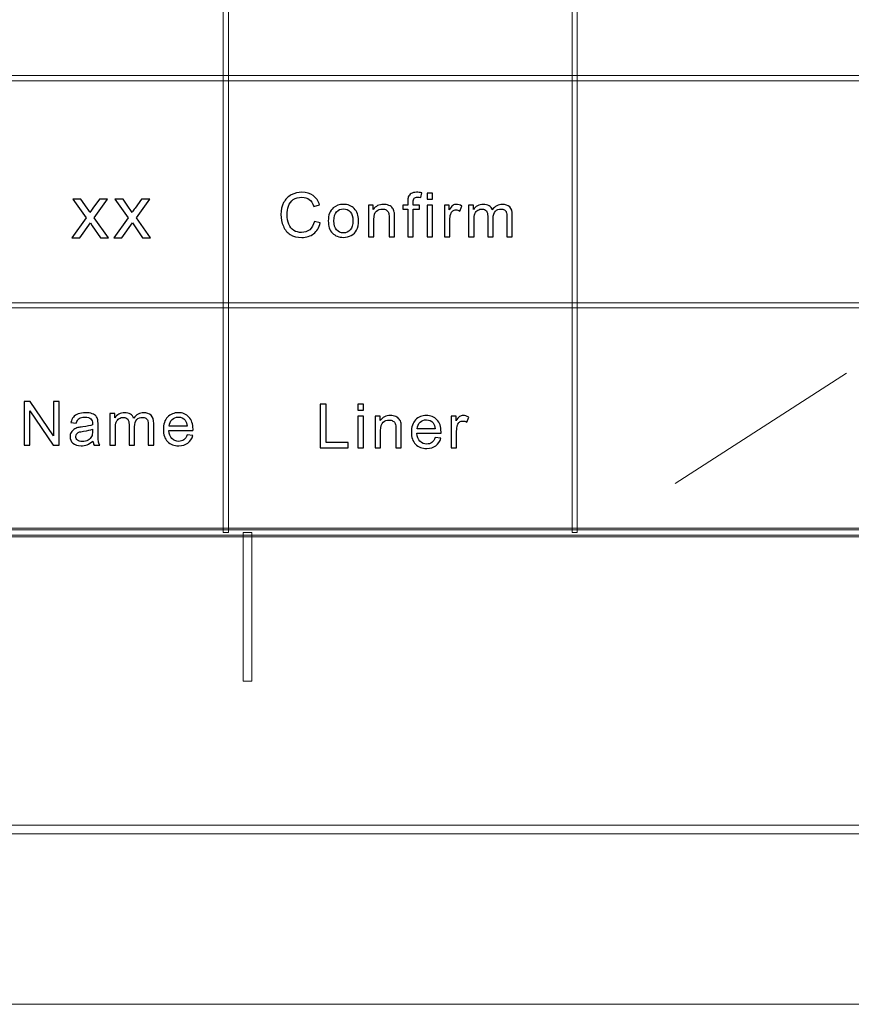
# Model space of a CAD drawing. Header units: millimetres. Extents: x -420 to 420, y -297 to 297.
# Tile 70 of 141: x 183 to 231, y -297 to -241. Entities that reach past the tile are written whole.
import ezdxf

# ---------------------------------------------------------------- set-up
doc = ezdxf.new("R2010")
doc.units = ezdxf.units.MM
doc.header["$MEASUREMENT"] = 0
doc.layers.add('layer 1', color=7, linetype='Continuous')

msp = doc.modelspace()

# ---------------------------------------------------------------- linework, layer by layer
at = {"layer": 'layer 1', "color": 7, "lineweight": 9}
for points in [[(195.3962, -270.3329), (195.3962, -270.3329), (195.0963, -270.3329), (195.0963, -270.3329), (195.0963, -270.3329), (195.0963, -270.3329), (195.0963, -179.2812), (195.0963, -179.2812), (195.0963, -179.2812), (195.0963, -179.2812), (195.3962, -179.2812), (195.3962, -179.2812), (195.3962, -179.2812), (195.3962, -179.2812), (195.3962, -270.3329), (195.3962, -270.3329)], [(215.3858, -270.3329), (215.3858, -270.3329), (215.0859, -270.3329), (215.0859, -270.3329), (215.0859, -270.3329), (215.0859, -270.3329), (215.0859, -179.2812), (215.0859, -179.2812), (215.0859, -179.2812), (215.0859, -179.2812), (215.3858, -179.2812), (215.3858, -179.2812), (215.3858, -179.2812), (215.3858, -179.2812), (215.3858, -270.3329), (215.3858, -270.3329)], [(393.1434, -257.1754), (393.1434, -257.1754), (393.1434, -257.4756), (393.1434, -257.4756), (393.1434, -257.4756), (393.1434, -257.4756), (117.2868, -257.4756), (117.2868, -257.4756), (117.2868, -257.4756), (117.2868, -257.4756), (117.2868, -257.1754), (117.2868, -257.1754), (117.2868, -257.1754), (117.2868, -257.1754), (393.1434, -257.1754), (393.1434, -257.1754)], [(-393.4478, -270.583), (-393.4478, -270.583), (-393.4478, -270.0827), (-393.4478, -270.0827), (-393.4478, -270.0827), (-393.4478, -270.0827), (393.1434, -270.0827), (393.1434, -270.0827), (393.1434, -270.0827), (393.1434, -270.0827), (393.1434, -270.583), (393.1434, -270.583), (393.1434, -270.583), (393.1434, -270.583), (-393.4478, -270.583), (-393.4478, -270.583)], [(393.2933, -270.1828), (393.2933, -270.1828), (393.2933, -270.483), (393.2933, -270.483), (393.2933, -270.483), (393.2933, -270.483), (117.1368, -270.483), (117.1368, -270.483), (117.1368, -270.483), (117.1368, -270.483), (117.1368, -270.1828), (117.1368, -270.1828), (117.1368, -270.1828), (117.1368, -270.1828), (393.2933, -270.1828), (393.2933, -270.1828)], [(196.7456, -278.8377), (196.7456, -278.8377), (196.2457, -278.8377), (196.2457, -278.8377), (196.2457, -278.8377), (196.2457, -278.8377), (196.2457, -270.3329), (196.2457, -270.3329), (196.2457, -270.3329), (196.2457, -270.3329), (196.7456, -270.3329), (196.7456, -270.3329), (196.7456, -270.3329), (196.7456, -270.3329), (196.7456, -278.8377), (196.7456, -278.8377)], [(-410.439, -287.5927), (-410.439, -287.5927), (-410.439, -287.0923), (-410.439, -287.0923), (-410.439, -287.0923), (-410.439, -287.0923), (410.1346, -287.0923), (410.1346, -287.0923), (410.1346, -287.0923), (410.1346, -287.0923), (410.1346, -287.5927), (410.1346, -287.5927), (410.1346, -287.5927), (410.1346, -287.5927), (-410.439, -287.5927), (-410.439, -287.5927)]]:
    msp.add_open_spline(points, degree=3, knots=[0, 0, 0, 0, 0.2, 0.2, 0.2, 0.2, 0.4, 0.4, 0.4, 0.4, 0.6, 0.6, 0.6, 0.6, 1, 1, 1, 1], dxfattribs=at)
at = {"layer": 'layer 1', "lineweight": 9}
msp.add_open_spline([(393.1434, -244.168), (393.1434, -244.168), (393.1434, -244.4682), (393.1434, -244.4682), (393.1434, -244.4682), (393.1434, -244.4682), (117.2868, -244.4682), (117.2868, -244.4682), (117.2868, -244.4682), (117.2868, -244.4682), (117.2868, -244.168), (117.2868, -244.168), (117.2868, -244.168), (117.2868, -244.168), (393.1434, -244.168), (393.1434, -244.168)], degree=3, knots=[0, 0, 0, 0, 0.2, 0.2, 0.2, 0.2, 0.4, 0.4, 0.4, 0.4, 0.6, 0.6, 0.6, 0.6, 1, 1, 1, 1], dxfattribs=at)
at = {"layer": 'layer 1', "color": 7}
for points, knots in [([(200.3217, -252.5161), (200.3217, -252.5161), (200.66, -252.6), (200.66, -252.6), (200.66, -252.6), (200.5894, -252.872), (200.4623, -253.0787), (200.2789, -253.2214), (200.2789, -253.2214), (200.0955, -253.3641), (199.871, -253.4357), (199.6057, -253.4357), (199.6057, -253.4357), (199.3314, -253.4357), (199.1082, -253.381), (198.936, -253.2709), (198.936, -253.2709), (198.7639, -253.1614), (198.6333, -253.0024), (198.5436, -252.7945), (198.5436, -252.7945), (198.454, -252.586), (198.4088, -252.363), (198.4088, -252.1242), (198.4088, -252.1242), (198.4088, -251.8639), (198.4593, -251.6367), (198.5608, -251.4428), (198.5608, -251.4428), (198.6623, -251.2489), (198.8066, -251.1015), (198.9936, -251.0008), (198.9936, -251.0008), (199.1806, -250.9), (199.3866, -250.8499), (199.611, -250.8499), (199.611, -250.8499), (199.8663, -250.8499), (200.0806, -250.9134), (200.254, -251.041), (200.254, -251.041), (200.4279, -251.1685), (200.549, -251.3473), (200.6173, -251.5779), (200.6173, -251.5779), (200.6173, -251.5779), (200.286, -251.6548), (200.286, -251.6548), (200.286, -251.6548), (200.2273, -251.4731), (200.1411, -251.3403), (200.0289, -251.2576), (200.0289, -251.2576), (199.9168, -251.1743), (199.7755, -251.133), (199.6051, -251.133), (199.6051, -251.133), (199.4097, -251.133), (199.2459, -251.179), (199.1147, -251.271), (199.1147, -251.271), (198.9836, -251.363), (198.8909, -251.4871), (198.8381, -251.642), (198.8381, -251.642), (198.7847, -251.7975), (198.758, -251.9576), (198.758, -252.1225), (198.758, -252.1225), (198.758, -252.335), (198.7894, -252.5208), (198.8524, -252.6792), (198.8524, -252.6792), (198.9153, -252.8382), (199.0132, -252.9564), (199.1461, -253.0351), (199.1461, -253.0351), (199.2792, -253.1137), (199.4228, -253.1527), (199.5777, -253.1527), (199.5777, -253.1527), (199.7665, -253.1527), (199.9257, -253.0991), (200.0562, -252.9925), (200.0562, -252.9925), (200.1869, -252.8854), (200.2753, -252.727), (200.3217, -252.5161)], [0, 0, 0, 0, 0.0434783, 0.0434783, 0.0434783, 0.0434783, 0.0869565, 0.0869565, 0.0869565, 0.0869565, 0.1304348, 0.1304348, 0.1304348, 0.1304348, 0.173913, 0.173913, 0.173913, 0.173913, 0.2173913, 0.2173913, 0.2173913, 0.2173913, 0.2608696, 0.2608696, 0.2608696, 0.2608696, 0.3043478, 0.3043478, 0.3043478, 0.3043478, 0.3478261, 0.3478261, 0.3478261, 0.3478261, 0.3913043, 0.3913043, 0.3913043, 0.3913043, 0.4347826, 0.4347826, 0.4347826, 0.4347826, 0.4782609, 0.4782609, 0.4782609, 0.4782609, 0.5217391, 0.5217391, 0.5217391, 0.5217391, 0.5652174, 0.5652174, 0.5652174, 0.5652174, 0.6086957, 0.6086957, 0.6086957, 0.6086957, 0.6521739, 0.6521739, 0.6521739, 0.6521739, 0.6956522, 0.6956522, 0.6956522, 0.6956522, 0.7391304, 0.7391304, 0.7391304, 0.7391304, 0.7826087, 0.7826087, 0.7826087, 0.7826087, 0.826087, 0.826087, 0.826087, 0.826087, 0.8695652, 0.8695652, 0.8695652, 0.8695652, 0.9130435, 0.9130435, 0.9130435, 0.9130435, 1, 1, 1, 1]), ([(205.669, -253.3938), (205.669, -253.3938), (205.669, -251.8179), (205.669, -251.8179), (205.669, -251.8179), (205.669, -251.8179), (205.3911, -251.8179), (205.3911, -251.8179), (205.3911, -251.8179), (205.3911, -251.8179), (205.3911, -251.5803), (205.3911, -251.5803), (205.3911, -251.5803), (205.3911, -251.5803), (205.669, -251.5803), (205.669, -251.5803), (205.669, -251.5803), (205.669, -251.5803), (205.669, -251.3881), (205.669, -251.3881), (205.669, -251.3881), (205.669, -251.2664), (205.6797, -251.1761), (205.7016, -251.1173), (205.7016, -251.1173), (205.7319, -251.0381), (205.7842, -250.9734), (205.8601, -250.9239), (205.8601, -250.9239), (205.9355, -250.8744), (206.0418, -250.8499), (206.1783, -250.8499), (206.1783, -250.8499), (206.2668, -250.8499), (206.3642, -250.8604), (206.471, -250.8808), (206.471, -250.8808), (206.471, -250.8808), (206.4241, -251.1499), (206.4241, -251.1499), (206.4241, -251.1499), (206.3588, -251.1388), (206.2976, -251.133), (206.2395, -251.133), (206.2395, -251.133), (206.1445, -251.133), (206.0774, -251.1528), (206.0377, -251.1924), (206.0377, -251.1924), (205.9984, -251.232), (205.9789, -251.306), (205.9789, -251.4143), (205.9789, -251.4143), (205.9789, -251.4143), (205.9789, -251.5803), (205.9789, -251.5803), (205.9789, -251.5803), (205.9789, -251.5803), (206.3386, -251.5803), (206.3386, -251.5803), (206.3386, -251.5803), (206.3386, -251.5803), (206.3386, -251.8179), (206.3386, -251.8179), (206.3386, -251.8179), (206.3386, -251.8179), (205.9824, -251.8179), (205.9824, -251.8179), (205.9824, -251.8179), (205.9824, -251.8179), (205.9824, -253.3938), (205.9824, -253.3938), (205.9824, -253.3938), (205.9824, -253.3938), (205.669, -253.3938), (205.669, -253.3938)], [0, 0, 0, 0, 0.05, 0.05, 0.05, 0.05, 0.1, 0.1, 0.1, 0.1, 0.15, 0.15, 0.15, 0.15, 0.2, 0.2, 0.2, 0.2, 0.25, 0.25, 0.25, 0.25, 0.3, 0.3, 0.3, 0.3, 0.35, 0.35, 0.35, 0.35, 0.4, 0.4, 0.4, 0.4, 0.45, 0.45, 0.45, 0.45, 0.5, 0.5, 0.5, 0.5, 0.55, 0.55, 0.55, 0.55, 0.6, 0.6, 0.6, 0.6, 0.65, 0.65, 0.65, 0.65, 0.7, 0.7, 0.7, 0.7, 0.75, 0.75, 0.75, 0.75, 0.8, 0.8, 0.8, 0.8, 0.85, 0.85, 0.85, 0.85, 0.9, 0.9, 0.9, 0.9, 1, 1, 1, 1]), ([(206.7817, -251.2413), (206.7817, -251.2413), (206.7817, -250.8919), (206.7817, -250.8919), (206.7817, -250.8919), (206.7817, -250.8919), (207.0952, -250.8919), (207.0952, -250.8919), (207.0952, -250.8919), (207.0952, -250.8919), (207.0952, -251.2413), (207.0952, -251.2413), (207.0952, -251.2413), (207.0952, -251.2413), (206.7817, -251.2413), (206.7817, -251.2413)], [0, 0, 0, 0, 0.2, 0.2, 0.2, 0.2, 0.4, 0.4, 0.4, 0.4, 0.6, 0.6, 0.6, 0.6, 1, 1, 1, 1]), ([(186.4197, -253.4502), (186.4197, -253.4502), (187.2423, -252.3052), (187.2423, -252.3052), (187.2423, -252.3052), (187.2423, -252.3052), (186.4804, -251.2398), (186.4804, -251.2398), (186.4804, -251.2398), (186.4804, -251.2398), (186.9501, -251.2398), (186.9501, -251.2398), (186.9501, -251.2398), (186.9501, -251.2398), (187.306, -251.7615), (187.306, -251.7615), (187.306, -251.7615), (187.3719, -251.8595), (187.424, -251.939), (187.4609, -252.0014), (187.4609, -252.0014), (187.5253, -251.9127), (187.5825, -251.8325), (187.6338, -251.7608), (187.6338, -251.7608), (187.6338, -251.7608), (188.0086, -251.2398), (188.0086, -251.2398), (188.0086, -251.2398), (188.0086, -251.2398), (188.4753, -251.2398), (188.4753, -251.2398), (188.4753, -251.2398), (188.4753, -251.2398), (187.7091, -252.3052), (187.7091, -252.3052), (187.7091, -252.3052), (187.7091, -252.3052), (188.5253, -253.4502), (188.5253, -253.4502), (188.5253, -253.4502), (188.5253, -253.4502), (188.0608, -253.4502), (188.0608, -253.4502), (188.0608, -253.4502), (188.0608, -253.4502), (187.5947, -252.7688), (187.5947, -252.7688), (187.5947, -252.7688), (187.5947, -252.7688), (187.4884, -252.6048), (187.4884, -252.6048), (187.4884, -252.6048), (187.4884, -252.6048), (186.8863, -253.4502), (186.8863, -253.4502), (186.8863, -253.4502), (186.8863, -253.4502), (186.4197, -253.4502), (186.4197, -253.4502)], [0, 0, 0, 0, 0.0625, 0.0625, 0.0625, 0.0625, 0.125, 0.125, 0.125, 0.125, 0.1875, 0.1875, 0.1875, 0.1875, 0.25, 0.25, 0.25, 0.25, 0.3125, 0.3125, 0.3125, 0.3125, 0.375, 0.375, 0.375, 0.375, 0.4375, 0.4375, 0.4375, 0.4375, 0.5, 0.5, 0.5, 0.5, 0.5625, 0.5625, 0.5625, 0.5625, 0.625, 0.625, 0.625, 0.625, 0.6875, 0.6875, 0.6875, 0.6875, 0.75, 0.75, 0.75, 0.75, 0.8125, 0.8125, 0.8125, 0.8125, 0.875, 0.875, 0.875, 0.875, 1, 1, 1, 1]), ([(188.8317, -253.4502), (188.8317, -253.4502), (189.6543, -252.3052), (189.6543, -252.3052), (189.6543, -252.3052), (189.6543, -252.3052), (188.8925, -251.2398), (188.8925, -251.2398), (188.8925, -251.2398), (188.8925, -251.2398), (189.3621, -251.2398), (189.3621, -251.2398), (189.3621, -251.2398), (189.3621, -251.2398), (189.718, -251.7615), (189.718, -251.7615), (189.718, -251.7615), (189.7839, -251.8595), (189.836, -251.939), (189.8729, -252.0014), (189.8729, -252.0014), (189.9373, -251.9127), (189.9945, -251.8325), (190.0459, -251.7608), (190.0459, -251.7608), (190.0459, -251.7608), (190.4206, -251.2398), (190.4206, -251.2398), (190.4206, -251.2398), (190.4206, -251.2398), (190.8874, -251.2398), (190.8874, -251.2398), (190.8874, -251.2398), (190.8874, -251.2398), (190.1211, -252.3052), (190.1211, -252.3052), (190.1211, -252.3052), (190.1211, -252.3052), (190.9373, -253.4502), (190.9373, -253.4502), (190.9373, -253.4502), (190.9373, -253.4502), (190.4728, -253.4502), (190.4728, -253.4502), (190.4728, -253.4502), (190.4728, -253.4502), (190.0067, -252.7688), (190.0067, -252.7688), (190.0067, -252.7688), (190.0067, -252.7688), (189.9004, -252.6048), (189.9004, -252.6048), (189.9004, -252.6048), (189.9004, -252.6048), (189.2984, -253.4502), (189.2984, -253.4502), (189.2984, -253.4502), (189.2984, -253.4502), (188.8317, -253.4502), (188.8317, -253.4502)], [0, 0, 0, 0, 0.0625, 0.0625, 0.0625, 0.0625, 0.125, 0.125, 0.125, 0.125, 0.1875, 0.1875, 0.1875, 0.1875, 0.25, 0.25, 0.25, 0.25, 0.3125, 0.3125, 0.3125, 0.3125, 0.375, 0.375, 0.375, 0.375, 0.4375, 0.4375, 0.4375, 0.4375, 0.5, 0.5, 0.5, 0.5, 0.5625, 0.5625, 0.5625, 0.5625, 0.625, 0.625, 0.625, 0.625, 0.6875, 0.6875, 0.6875, 0.6875, 0.75, 0.75, 0.75, 0.75, 0.8125, 0.8125, 0.8125, 0.8125, 0.875, 0.875, 0.875, 0.875, 1, 1, 1, 1]), ([(201.1186, -252.487), (201.1186, -252.1522), (201.2136, -251.9041), (201.4041, -251.7427), (201.4041, -251.7427), (201.5627, -251.6088), (201.7568, -251.5418), (201.9854, -251.5418), (201.9854, -251.5418), (202.2389, -251.5418), (202.4466, -251.6234), (202.6081, -251.7864), (202.6081, -251.7864), (202.769, -251.9489), (202.8497, -252.1743), (202.8497, -252.4614), (202.8497, -252.4614), (202.8497, -252.6944), (202.8141, -252.8772), (202.7429, -253.0106), (202.7429, -253.0106), (202.6716, -253.144), (202.5677, -253.2476), (202.4313, -253.3216), (202.4313, -253.3216), (202.2953, -253.3955), (202.1462, -253.4322), (201.9854, -253.4322), (201.9854, -253.4322), (201.7266, -253.4322), (201.5176, -253.3513), (201.3579, -253.1888), (201.3579, -253.1888), (201.1982, -253.0263), (201.1186, -252.7922), (201.1186, -252.487)], [0, 0, 0, 0, 0.1, 0.1, 0.1, 0.1, 0.2, 0.2, 0.2, 0.2, 0.3, 0.3, 0.3, 0.3, 0.4, 0.4, 0.4, 0.4, 0.5, 0.5, 0.5, 0.5, 0.6, 0.6, 0.6, 0.6, 0.7, 0.7, 0.7, 0.7, 0.8, 0.8, 0.8, 0.8, 1, 1, 1, 1]), ([(201.4392, -252.4876), (201.4392, -252.7194), (201.4909, -252.893), (201.5942, -253.0077), (201.5942, -253.0077), (201.698, -253.123), (201.8281, -253.1806), (201.9854, -253.1806), (201.9854, -253.1806), (202.1409, -253.1806), (202.2703, -253.123), (202.3743, -253.0071), (202.3743, -253.0071), (202.4775, -252.8912), (202.5292, -252.7147), (202.5292, -252.4777), (202.5292, -252.4777), (202.5292, -252.2541), (202.4769, -252.0846), (202.373, -251.9699), (202.373, -251.9699), (202.2692, -251.8546), (202.1397, -251.7969), (201.9854, -251.7969), (201.9854, -251.7969), (201.8281, -251.7969), (201.698, -251.854), (201.5942, -251.9687), (201.5942, -251.9687), (201.4909, -252.0834), (201.4392, -252.2564), (201.4392, -252.4876)], [0, 0, 0, 0, 0.1111111, 0.1111111, 0.1111111, 0.1111111, 0.2222222, 0.2222222, 0.2222222, 0.2222222, 0.3333333, 0.3333333, 0.3333333, 0.3333333, 0.4444444, 0.4444444, 0.4444444, 0.4444444, 0.5555556, 0.5555556, 0.5555556, 0.5555556, 0.6666667, 0.6666667, 0.6666667, 0.6666667, 0.7777778, 0.7777778, 0.7777778, 0.7777778, 1, 1, 1, 1]), ([(203.4151, -253.3938), (203.4151, -253.3938), (203.4151, -251.5803), (203.4151, -251.5803), (203.4151, -251.5803), (203.4151, -251.5803), (203.6966, -251.5803), (203.6966, -251.5803), (203.6966, -251.5803), (203.6966, -251.5803), (203.6966, -251.8377), (203.6966, -251.8377), (203.6966, -251.8377), (203.832, -251.6402), (204.0278, -251.5418), (204.2837, -251.5418), (204.2837, -251.5418), (204.3953, -251.5418), (204.4974, -251.5616), (204.5906, -251.6006), (204.5906, -251.6006), (204.6839, -251.6397), (204.7539, -251.6915), (204.8002, -251.755), (204.8002, -251.755), (204.8465, -251.8185), (204.8792, -251.8942), (204.8975, -251.9815), (204.8975, -251.9815), (204.9088, -252.0386), (204.9147, -252.1382), (204.9147, -252.2803), (204.9147, -252.2803), (204.9147, -252.2803), (204.9147, -253.3938), (204.9147, -253.3938), (204.9147, -253.3938), (204.9147, -253.3938), (204.6013, -253.3938), (204.6013, -253.3938), (204.6013, -253.3938), (204.6013, -253.3938), (204.6013, -252.2919), (204.6013, -252.2919), (204.6013, -252.2919), (204.6013, -252.1667), (204.5895, -252.073), (204.5651, -252.0112), (204.5651, -252.0112), (204.5407, -251.9495), (204.4974, -251.9), (204.4356, -251.8627), (204.4356, -251.8627), (204.374, -251.826), (204.3009, -251.8074), (204.2178, -251.8074), (204.2178, -251.8074), (204.0849, -251.8074), (203.9703, -251.8487), (203.8735, -251.932), (203.8735, -251.932), (203.7767, -252.0147), (203.7286, -252.1725), (203.7286, -252.4043), (203.7286, -252.4043), (203.7286, -252.4043), (203.7286, -253.3938), (203.7286, -253.3938), (203.7286, -253.3938), (203.7286, -253.3938), (203.4151, -253.3938), (203.4151, -253.3938)], [0, 0, 0, 0, 0.0526316, 0.0526316, 0.0526316, 0.0526316, 0.1052632, 0.1052632, 0.1052632, 0.1052632, 0.1578947, 0.1578947, 0.1578947, 0.1578947, 0.2105263, 0.2105263, 0.2105263, 0.2105263, 0.2631579, 0.2631579, 0.2631579, 0.2631579, 0.3157895, 0.3157895, 0.3157895, 0.3157895, 0.3684211, 0.3684211, 0.3684211, 0.3684211, 0.4210526, 0.4210526, 0.4210526, 0.4210526, 0.4736842, 0.4736842, 0.4736842, 0.4736842, 0.5263158, 0.5263158, 0.5263158, 0.5263158, 0.5789474, 0.5789474, 0.5789474, 0.5789474, 0.6315789, 0.6315789, 0.6315789, 0.6315789, 0.6842105, 0.6842105, 0.6842105, 0.6842105, 0.7368421, 0.7368421, 0.7368421, 0.7368421, 0.7894737, 0.7894737, 0.7894737, 0.7894737, 0.8421053, 0.8421053, 0.8421053, 0.8421053, 0.8947368, 0.8947368, 0.8947368, 0.8947368, 1, 1, 1, 1]), ([(206.7817, -253.3938), (206.7817, -253.3938), (206.7817, -251.5803), (206.7817, -251.5803), (206.7817, -251.5803), (206.7817, -251.5803), (207.0952, -251.5803), (207.0952, -251.5803), (207.0952, -251.5803), (207.0952, -251.5803), (207.0952, -253.3938), (207.0952, -253.3938), (207.0952, -253.3938), (207.0952, -253.3938), (206.7817, -253.3938), (206.7817, -253.3938)], [0, 0, 0, 0, 0.2, 0.2, 0.2, 0.2, 0.4, 0.4, 0.4, 0.4, 0.6, 0.6, 0.6, 0.6, 1, 1, 1, 1]), ([(207.7674, -253.3938), (207.7674, -253.3938), (207.7674, -251.5803), (207.7674, -251.5803), (207.7674, -251.5803), (207.7674, -251.5803), (208.0489, -251.5803), (208.0489, -251.5803), (208.0489, -251.5803), (208.0489, -251.5803), (208.0489, -251.8581), (208.0489, -251.8581), (208.0489, -251.8581), (208.1206, -251.7293), (208.1872, -251.6443), (208.2484, -251.6036), (208.2484, -251.6036), (208.3094, -251.5622), (208.3766, -251.5418), (208.4496, -251.5418), (208.4496, -251.5418), (208.5553, -251.5418), (208.6627, -251.5744), (208.7719, -251.6391), (208.7719, -251.6391), (208.7719, -251.6391), (208.6603, -251.9227), (208.6603, -251.9227), (208.6603, -251.9227), (208.5844, -251.8808), (208.5083, -251.8598), (208.4324, -251.8598), (208.4324, -251.8598), (208.3641, -251.8598), (208.3029, -251.8802), (208.2489, -251.9204), (208.2489, -251.9204), (208.1949, -251.9606), (208.1563, -252.0165), (208.1332, -252.0881), (208.1332, -252.0881), (208.0981, -252.197), (208.0809, -252.3164), (208.0809, -252.4463), (208.0809, -252.4463), (208.0809, -252.4463), (208.0809, -253.3938), (208.0809, -253.3938), (208.0809, -253.3938), (208.0809, -253.3938), (207.7674, -253.3938), (207.7674, -253.3938)], [0, 0, 0, 0, 0.0714286, 0.0714286, 0.0714286, 0.0714286, 0.1428571, 0.1428571, 0.1428571, 0.1428571, 0.2142857, 0.2142857, 0.2142857, 0.2142857, 0.2857143, 0.2857143, 0.2857143, 0.2857143, 0.3571429, 0.3571429, 0.3571429, 0.3571429, 0.4285714, 0.4285714, 0.4285714, 0.4285714, 0.5, 0.5, 0.5, 0.5, 0.5714286, 0.5714286, 0.5714286, 0.5714286, 0.6428571, 0.6428571, 0.6428571, 0.6428571, 0.7142857, 0.7142857, 0.7142857, 0.7142857, 0.7857143, 0.7857143, 0.7857143, 0.7857143, 0.8571429, 0.8571429, 0.8571429, 0.8571429, 1, 1, 1, 1]), ([(209.1551, -253.3938), (209.1551, -253.3938), (209.1551, -251.5803), (209.1551, -251.5803), (209.1551, -251.5803), (209.1551, -251.5803), (209.4365, -251.5803), (209.4365, -251.5803), (209.4365, -251.5803), (209.4365, -251.5803), (209.4365, -251.8365), (209.4365, -251.8365), (209.4365, -251.8365), (209.4941, -251.748), (209.5713, -251.6764), (209.6674, -251.6228), (209.6674, -251.6228), (209.7637, -251.5686), (209.8728, -251.5418), (209.9958, -251.5418), (209.9958, -251.5418), (210.1323, -251.5418), (210.2445, -251.5698), (210.3318, -251.6251), (210.3318, -251.6251), (210.419, -251.681), (210.4808, -251.7585), (210.5164, -251.8586), (210.5164, -251.8586), (210.6637, -251.6472), (210.8542, -251.5418), (211.0892, -251.5418), (211.0892, -251.5418), (211.2733, -251.5418), (211.4152, -251.5913), (211.5137, -251.6909), (211.5137, -251.6909), (211.6129, -251.7905), (211.6627, -251.9437), (211.6627, -252.1504), (211.6627, -252.1504), (211.6627, -252.1504), (211.6627, -253.3938), (211.6627, -253.3938), (211.6627, -253.3938), (211.6627, -253.3938), (211.3493, -253.3938), (211.3493, -253.3938), (211.3493, -253.3938), (211.3493, -253.3938), (211.3493, -252.2523), (211.3493, -252.2523), (211.3493, -252.2523), (211.3493, -252.13), (211.3386, -252.0415), (211.3184, -251.9873), (211.3184, -251.9873), (211.2982, -251.9332), (211.2614, -251.8901), (211.2074, -251.8569), (211.2074, -251.8569), (211.154, -251.8237), (211.0911, -251.8074), (211.0192, -251.8074), (211.0192, -251.8074), (210.8886, -251.8074), (210.7806, -251.8499), (210.6944, -251.9343), (210.6944, -251.9343), (210.6084, -252.0194), (210.5657, -252.1551), (210.5657, -252.3414), (210.5657, -252.3414), (210.5657, -252.3414), (210.5657, -253.3938), (210.5657, -253.3938), (210.5657, -253.3938), (210.5657, -253.3938), (210.2522, -253.3938), (210.2522, -253.3938), (210.2522, -253.3938), (210.2522, -253.3938), (210.2522, -252.2168), (210.2522, -252.2168), (210.2522, -252.2168), (210.2522, -252.0805), (210.2267, -251.978), (210.1756, -251.9099), (210.1756, -251.9099), (210.1246, -251.8417), (210.0408, -251.8074), (209.9251, -251.8074), (209.9251, -251.8074), (209.8373, -251.8074), (209.7559, -251.8301), (209.6811, -251.8755), (209.6811, -251.8755), (209.6063, -251.921), (209.5522, -251.9873), (209.5184, -252.0753), (209.5184, -252.0753), (209.4852, -252.1626), (209.4686, -252.289), (209.4686, -252.4538), (209.4686, -252.4538), (209.4686, -252.4538), (209.4686, -253.3938), (209.4686, -253.3938), (209.4686, -253.3938), (209.4686, -253.3938), (209.1551, -253.3938), (209.1551, -253.3938)], [0, 0, 0, 0, 0.0344828, 0.0344828, 0.0344828, 0.0344828, 0.0689655, 0.0689655, 0.0689655, 0.0689655, 0.1034483, 0.1034483, 0.1034483, 0.1034483, 0.137931, 0.137931, 0.137931, 0.137931, 0.1724138, 0.1724138, 0.1724138, 0.1724138, 0.2068966, 0.2068966, 0.2068966, 0.2068966, 0.2413793, 0.2413793, 0.2413793, 0.2413793, 0.2758621, 0.2758621, 0.2758621, 0.2758621, 0.3103448, 0.3103448, 0.3103448, 0.3103448, 0.3448276, 0.3448276, 0.3448276, 0.3448276, 0.3793103, 0.3793103, 0.3793103, 0.3793103, 0.4137931, 0.4137931, 0.4137931, 0.4137931, 0.4482759, 0.4482759, 0.4482759, 0.4482759, 0.4827586, 0.4827586, 0.4827586, 0.4827586, 0.5172414, 0.5172414, 0.5172414, 0.5172414, 0.5517241, 0.5517241, 0.5517241, 0.5517241, 0.5862069, 0.5862069, 0.5862069, 0.5862069, 0.6206897, 0.6206897, 0.6206897, 0.6206897, 0.6551724, 0.6551724, 0.6551724, 0.6551724, 0.6896552, 0.6896552, 0.6896552, 0.6896552, 0.7241379, 0.7241379, 0.7241379, 0.7241379, 0.7586207, 0.7586207, 0.7586207, 0.7586207, 0.7931034, 0.7931034, 0.7931034, 0.7931034, 0.8275862, 0.8275862, 0.8275862, 0.8275862, 0.862069, 0.862069, 0.862069, 0.862069, 0.8965517, 0.8965517, 0.8965517, 0.8965517, 0.9310345, 0.9310345, 0.9310345, 0.9310345, 1, 1, 1, 1]), ([(183.6941, -265.3246), (183.6941, -265.3246), (183.6941, -262.8227), (183.6941, -262.8227), (183.6941, -262.8227), (183.6941, -262.8227), (184.0408, -262.8227), (184.0408, -262.8227), (184.0408, -262.8227), (184.0408, -262.8227), (185.3789, -264.7865), (185.3789, -264.7865), (185.3789, -264.7865), (185.3789, -264.7865), (185.3789, -262.8227), (185.3789, -262.8227), (185.3789, -262.8227), (185.3789, -262.8227), (185.7031, -262.8227), (185.7031, -262.8227), (185.7031, -262.8227), (185.7031, -262.8227), (185.7031, -265.3246), (185.7031, -265.3246), (185.7031, -265.3246), (185.7031, -265.3246), (185.3563, -265.3246), (185.3563, -265.3246), (185.3563, -265.3246), (185.3563, -265.3246), (184.0182, -263.3608), (184.0182, -263.3608), (184.0182, -263.3608), (184.0182, -263.3608), (184.0182, -265.3246), (184.0182, -265.3246), (184.0182, -265.3246), (184.0182, -265.3246), (183.6941, -265.3246), (183.6941, -265.3246)], [0, 0, 0, 0, 0.0909091, 0.0909091, 0.0909091, 0.0909091, 0.1818182, 0.1818182, 0.1818182, 0.1818182, 0.2727273, 0.2727273, 0.2727273, 0.2727273, 0.3636364, 0.3636364, 0.3636364, 0.3636364, 0.4545455, 0.4545455, 0.4545455, 0.4545455, 0.5454545, 0.5454545, 0.5454545, 0.5454545, 0.6363636, 0.6363636, 0.6363636, 0.6363636, 0.7272727, 0.7272727, 0.7272727, 0.7272727, 0.8181818, 0.8181818, 0.8181818, 0.8181818, 1, 1, 1, 1]), ([(200.6601, -265.4807), (200.6601, -265.4807), (200.6601, -262.9788), (200.6601, -262.9788), (200.6601, -262.9788), (200.6601, -262.9788), (200.9985, -262.9788), (200.9985, -262.9788), (200.9985, -262.9788), (200.9985, -262.9788), (200.9985, -265.1872), (200.9985, -265.1872), (200.9985, -265.1872), (200.9985, -265.1872), (202.2523, -265.1872), (202.2523, -265.1872), (202.2523, -265.1872), (202.2523, -265.1872), (202.2523, -265.4807), (202.2523, -265.4807), (202.2523, -265.4807), (202.2523, -265.4807), (200.6601, -265.4807), (200.6601, -265.4807)], [0, 0, 0, 0, 0.1428571, 0.1428571, 0.1428571, 0.1428571, 0.2857143, 0.2857143, 0.2857143, 0.2857143, 0.4285714, 0.4285714, 0.4285714, 0.4285714, 0.5714286, 0.5714286, 0.5714286, 0.5714286, 0.7142857, 0.7142857, 0.7142857, 0.7142857, 1, 1, 1, 1]), ([(202.8141, -263.3282), (202.8141, -263.3282), (202.8141, -262.9788), (202.8141, -262.9788), (202.8141, -262.9788), (202.8141, -262.9788), (203.1276, -262.9788), (203.1276, -262.9788), (203.1276, -262.9788), (203.1276, -262.9788), (203.1276, -263.3282), (203.1276, -263.3282), (203.1276, -263.3282), (203.1276, -263.3282), (202.8141, -263.3282), (202.8141, -263.3282)], [0, 0, 0, 0, 0.2, 0.2, 0.2, 0.2, 0.4, 0.4, 0.4, 0.4, 0.6, 0.6, 0.6, 0.6, 1, 1, 1, 1]), ([(187.6363, -265.0975), (187.5199, -265.1947), (187.4078, -265.2629), (187.3004, -265.3031), (187.3004, -265.3031), (187.1929, -265.3432), (187.0777, -265.363), (186.9542, -265.363), (186.9542, -265.363), (186.7512, -265.363), (186.5951, -265.3147), (186.4858, -265.2174), (186.4858, -265.2174), (186.3766, -265.1208), (186.322, -264.9967), (186.322, -264.8459), (186.322, -264.8459), (186.322, -264.7574), (186.3428, -264.6764), (186.3837, -264.603), (186.3837, -264.603), (186.4252, -264.5296), (186.4793, -264.4714), (186.5458, -264.4271), (186.5458, -264.4271), (186.6129, -264.3829), (186.6876, -264.3491), (186.7714, -264.3264), (186.7714, -264.3264), (186.8331, -264.3107), (186.9263, -264.2955), (187.0504, -264.2804), (187.0504, -264.2804), (187.3033, -264.2513), (187.4903, -264.2157), (187.6096, -264.175), (187.6096, -264.175), (187.6107, -264.133), (187.6114, -264.1063), (187.6114, -264.0952), (187.6114, -264.0952), (187.6114, -263.9706), (187.5817, -263.8826), (187.5224, -263.8314), (187.5224, -263.8314), (187.4422, -263.7621), (187.3229, -263.7277), (187.165, -263.7277), (187.165, -263.7277), (187.0172, -263.7277), (186.9079, -263.7533), (186.8379, -263.804), (186.8379, -263.804), (186.7672, -263.8547), (186.7155, -263.9444), (186.6817, -264.0736), (186.6817, -264.0736), (186.6817, -264.0736), (186.3754, -264.0317), (186.3754, -264.0317), (186.3754, -264.0317), (186.4033, -263.903), (186.449, -263.7988), (186.5131, -263.7196), (186.5131, -263.7196), (186.5772, -263.6403), (186.6699, -263.5798), (186.791, -263.5367), (186.791, -263.5367), (186.9115, -263.4942), (187.0521, -263.4726), (187.2113, -263.4726), (187.2113, -263.4726), (187.3692, -263.4726), (187.498, -263.4907), (187.5972, -263.5274), (187.5972, -263.5274), (187.6957, -263.5641), (187.7687, -263.6095), (187.815, -263.6648), (187.815, -263.6648), (187.8613, -263.7201), (187.8939, -263.79), (187.913, -263.8745), (187.913, -263.8745), (187.9231, -263.9269), (187.9284, -264.0212), (187.9284, -264.1569), (187.9284, -264.1569), (187.9284, -264.1569), (187.9284, -264.5646), (187.9284, -264.5646), (187.9284, -264.5646), (187.9284, -264.8494), (187.9349, -265.0293), (187.948, -265.1056), (187.948, -265.1056), (187.9605, -265.1819), (187.9866, -265.2547), (188.0246, -265.3246), (188.0246, -265.3246), (188.0246, -265.3246), (187.6969, -265.3246), (187.6969, -265.3246), (187.6969, -265.3246), (187.6654, -265.26), (187.6452, -265.1842), (187.6363, -265.0975)], [0, 0, 0, 0, 0.0357143, 0.0357143, 0.0357143, 0.0357143, 0.0714286, 0.0714286, 0.0714286, 0.0714286, 0.1071429, 0.1071429, 0.1071429, 0.1071429, 0.1428571, 0.1428571, 0.1428571, 0.1428571, 0.1785714, 0.1785714, 0.1785714, 0.1785714, 0.2142857, 0.2142857, 0.2142857, 0.2142857, 0.25, 0.25, 0.25, 0.25, 0.2857143, 0.2857143, 0.2857143, 0.2857143, 0.3214286, 0.3214286, 0.3214286, 0.3214286, 0.3571429, 0.3571429, 0.3571429, 0.3571429, 0.3928571, 0.3928571, 0.3928571, 0.3928571, 0.4285714, 0.4285714, 0.4285714, 0.4285714, 0.4642857, 0.4642857, 0.4642857, 0.4642857, 0.5, 0.5, 0.5, 0.5, 0.5357143, 0.5357143, 0.5357143, 0.5357143, 0.5714286, 0.5714286, 0.5714286, 0.5714286, 0.6071429, 0.6071429, 0.6071429, 0.6071429, 0.6428571, 0.6428571, 0.6428571, 0.6428571, 0.6785714, 0.6785714, 0.6785714, 0.6785714, 0.7142857, 0.7142857, 0.7142857, 0.7142857, 0.75, 0.75, 0.75, 0.75, 0.7857143, 0.7857143, 0.7857143, 0.7857143, 0.8214286, 0.8214286, 0.8214286, 0.8214286, 0.8571429, 0.8571429, 0.8571429, 0.8571429, 0.8928571, 0.8928571, 0.8928571, 0.8928571, 0.9285714, 0.9285714, 0.9285714, 0.9285714, 1, 1, 1, 1]), ([(188.6078, -265.3246), (188.6078, -265.3246), (188.6078, -263.5111), (188.6078, -263.5111), (188.6078, -263.5111), (188.6078, -263.5111), (188.8892, -263.5111), (188.8892, -263.5111), (188.8892, -263.5111), (188.8892, -263.5111), (188.8892, -263.7673), (188.8892, -263.7673), (188.8892, -263.7673), (188.9468, -263.6788), (189.024, -263.6072), (189.1201, -263.5536), (189.1201, -263.5536), (189.2164, -263.4994), (189.3255, -263.4726), (189.4485, -263.4726), (189.4485, -263.4726), (189.585, -263.4726), (189.6972, -263.5006), (189.7844, -263.5559), (189.7844, -263.5559), (189.8717, -263.6118), (189.9335, -263.6893), (189.9691, -263.7894), (189.9691, -263.7894), (190.1164, -263.578), (190.3069, -263.4726), (190.5419, -263.4726), (190.5419, -263.4726), (190.726, -263.4726), (190.8679, -263.5221), (190.9664, -263.6217), (190.9664, -263.6217), (191.0656, -263.7213), (191.1154, -263.8745), (191.1154, -264.0812), (191.1154, -264.0812), (191.1154, -264.0812), (191.1154, -265.3246), (191.1154, -265.3246), (191.1154, -265.3246), (191.1154, -265.3246), (190.802, -265.3246), (190.802, -265.3246), (190.802, -265.3246), (190.802, -265.3246), (190.802, -264.1831), (190.802, -264.1831), (190.802, -264.1831), (190.802, -264.0608), (190.7913, -263.9723), (190.7711, -263.9181), (190.7711, -263.9181), (190.7509, -263.864), (190.7141, -263.8209), (190.6601, -263.7877), (190.6601, -263.7877), (190.6067, -263.7545), (190.5438, -263.7382), (190.4719, -263.7382), (190.4719, -263.7382), (190.3413, -263.7382), (190.2333, -263.7807), (190.1471, -263.8651), (190.1471, -263.8651), (190.0611, -263.9502), (190.0184, -264.0859), (190.0184, -264.2722), (190.0184, -264.2722), (190.0184, -264.2722), (190.0184, -265.3246), (190.0184, -265.3246), (190.0184, -265.3246), (190.0184, -265.3246), (189.7049, -265.3246), (189.7049, -265.3246), (189.7049, -265.3246), (189.7049, -265.3246), (189.7049, -264.1476), (189.7049, -264.1476), (189.7049, -264.1476), (189.7049, -264.0113), (189.6793, -263.9088), (189.6283, -263.8407), (189.6283, -263.8407), (189.5773, -263.7725), (189.4935, -263.7382), (189.3778, -263.7382), (189.3778, -263.7382), (189.29, -263.7382), (189.2086, -263.7609), (189.1338, -263.8063), (189.1338, -263.8063), (189.059, -263.8518), (189.0049, -263.9181), (188.9711, -264.0061), (188.9711, -264.0061), (188.9379, -264.0934), (188.9212, -264.2198), (188.9212, -264.3846), (188.9212, -264.3846), (188.9212, -264.3846), (188.9212, -265.3246), (188.9212, -265.3246), (188.9212, -265.3246), (188.9212, -265.3246), (188.6078, -265.3246), (188.6078, -265.3246)], [0, 0, 0, 0, 0.0344828, 0.0344828, 0.0344828, 0.0344828, 0.0689655, 0.0689655, 0.0689655, 0.0689655, 0.1034483, 0.1034483, 0.1034483, 0.1034483, 0.137931, 0.137931, 0.137931, 0.137931, 0.1724138, 0.1724138, 0.1724138, 0.1724138, 0.2068966, 0.2068966, 0.2068966, 0.2068966, 0.2413793, 0.2413793, 0.2413793, 0.2413793, 0.2758621, 0.2758621, 0.2758621, 0.2758621, 0.3103448, 0.3103448, 0.3103448, 0.3103448, 0.3448276, 0.3448276, 0.3448276, 0.3448276, 0.3793103, 0.3793103, 0.3793103, 0.3793103, 0.4137931, 0.4137931, 0.4137931, 0.4137931, 0.4482759, 0.4482759, 0.4482759, 0.4482759, 0.4827586, 0.4827586, 0.4827586, 0.4827586, 0.5172414, 0.5172414, 0.5172414, 0.5172414, 0.5517241, 0.5517241, 0.5517241, 0.5517241, 0.5862069, 0.5862069, 0.5862069, 0.5862069, 0.6206897, 0.6206897, 0.6206897, 0.6206897, 0.6551724, 0.6551724, 0.6551724, 0.6551724, 0.6896552, 0.6896552, 0.6896552, 0.6896552, 0.7241379, 0.7241379, 0.7241379, 0.7241379, 0.7586207, 0.7586207, 0.7586207, 0.7586207, 0.7931034, 0.7931034, 0.7931034, 0.7931034, 0.8275862, 0.8275862, 0.8275862, 0.8275862, 0.862069, 0.862069, 0.862069, 0.862069, 0.8965517, 0.8965517, 0.8965517, 0.8965517, 0.9310345, 0.9310345, 0.9310345, 0.9310345, 1, 1, 1, 1]), ([(193.0339, -264.7376), (193.0339, -264.7376), (193.358, -264.7795), (193.358, -264.7795), (193.358, -264.7795), (193.3076, -264.9641), (193.2132, -265.108), (193.0755, -265.2099), (193.0755, -265.2099), (192.9378, -265.3118), (192.762, -265.363), (192.5476, -265.363), (192.5476, -265.363), (192.2781, -265.363), (192.0645, -265.2815), (191.9066, -265.1184), (191.9066, -265.1184), (191.7486, -264.956), (191.6697, -264.7271), (191.6697, -264.433), (191.6697, -264.433), (191.6697, -264.129), (191.7492, -263.8925), (191.9089, -263.7248), (191.9089, -263.7248), (192.0686, -263.5565), (192.2758, -263.4726), (192.5304, -263.4726), (192.5304, -263.4726), (192.7768, -263.4726), (192.9781, -263.5547), (193.1342, -263.7196), (193.1342, -263.7196), (193.2904, -263.8844), (193.3687, -264.1162), (193.3687, -264.4149), (193.3687, -264.4149), (193.3687, -264.433), (193.3681, -264.4603), (193.3669, -264.4965), (193.3669, -264.4965), (193.3669, -264.4965), (191.9903, -264.4965), (191.9903, -264.4965), (191.9903, -264.4965), (192.0021, -264.695), (192.0591, -264.8476), (192.1624, -264.953), (192.1624, -264.953), (192.2651, -265.0585), (192.3939, -265.1114), (192.5476, -265.1114), (192.5476, -265.1114), (192.6622, -265.1114), (192.7602, -265.0817), (192.8409, -265.0223), (192.8409, -265.0223), (192.9223, -264.9629), (192.9864, -264.868), (193.0339, -264.7376)], [0, 0, 0, 0, 0.0625, 0.0625, 0.0625, 0.0625, 0.125, 0.125, 0.125, 0.125, 0.1875, 0.1875, 0.1875, 0.1875, 0.25, 0.25, 0.25, 0.25, 0.3125, 0.3125, 0.3125, 0.3125, 0.375, 0.375, 0.375, 0.375, 0.4375, 0.4375, 0.4375, 0.4375, 0.5, 0.5, 0.5, 0.5, 0.5625, 0.5625, 0.5625, 0.5625, 0.625, 0.625, 0.625, 0.625, 0.6875, 0.6875, 0.6875, 0.6875, 0.75, 0.75, 0.75, 0.75, 0.8125, 0.8125, 0.8125, 0.8125, 0.875, 0.875, 0.875, 0.875, 1, 1, 1, 1]), ([(192.008, -264.2449), (192.008, -264.2449), (193.0374, -264.2449), (193.0374, -264.2449), (193.0374, -264.2449), (193.0238, -264.0923), (192.984, -263.9781), (192.9193, -263.9018), (192.9193, -263.9018), (192.8201, -263.7836), (192.6908, -263.7242), (192.5323, -263.7242), (192.5323, -263.7242), (192.3886, -263.7242), (192.268, -263.7714), (192.1701, -263.8657), (192.1701, -263.8657), (192.0727, -263.9601), (192.0187, -264.0865), (192.008, -264.2449)], [0, 0, 0, 0, 0.1666667, 0.1666667, 0.1666667, 0.1666667, 0.3333333, 0.3333333, 0.3333333, 0.3333333, 0.5, 0.5, 0.5, 0.5, 0.6666667, 0.6666667, 0.6666667, 0.6666667, 1, 1, 1, 1]), ([(202.8141, -265.4807), (202.8141, -265.4807), (202.8141, -263.6672), (202.8141, -263.6672), (202.8141, -263.6672), (202.8141, -263.6672), (203.1276, -263.6672), (203.1276, -263.6672), (203.1276, -263.6672), (203.1276, -263.6672), (203.1276, -265.4807), (203.1276, -265.4807), (203.1276, -265.4807), (203.1276, -265.4807), (202.8141, -265.4807), (202.8141, -265.4807)], [0, 0, 0, 0, 0.2, 0.2, 0.2, 0.2, 0.4, 0.4, 0.4, 0.4, 0.6, 0.6, 0.6, 0.6, 1, 1, 1, 1]), ([(203.8034, -265.4807), (203.8034, -265.4807), (203.8034, -263.6672), (203.8034, -263.6672), (203.8034, -263.6672), (203.8034, -263.6672), (204.0849, -263.6672), (204.0849, -263.6672), (204.0849, -263.6672), (204.0849, -263.6672), (204.0849, -263.9246), (204.0849, -263.9246), (204.0849, -263.9246), (204.2203, -263.7271), (204.4161, -263.6287), (204.672, -263.6287), (204.672, -263.6287), (204.7836, -263.6287), (204.8857, -263.6485), (204.9789, -263.6875), (204.9789, -263.6875), (205.0721, -263.7266), (205.1422, -263.7784), (205.1885, -263.8419), (205.1885, -263.8419), (205.2348, -263.9054), (205.2675, -263.9811), (205.2858, -264.0684), (205.2858, -264.0684), (205.2971, -264.1255), (205.303, -264.2251), (205.303, -264.3672), (205.303, -264.3672), (205.303, -264.3672), (205.303, -265.4807), (205.303, -265.4807), (205.303, -265.4807), (205.303, -265.4807), (204.9896, -265.4807), (204.9896, -265.4807), (204.9896, -265.4807), (204.9896, -265.4807), (204.9896, -264.3788), (204.9896, -264.3788), (204.9896, -264.3788), (204.9896, -264.2536), (204.9778, -264.1599), (204.9534, -264.0981), (204.9534, -264.0981), (204.929, -264.0364), (204.8857, -263.9869), (204.8239, -263.9496), (204.8239, -263.9496), (204.7623, -263.9129), (204.6892, -263.8943), (204.6061, -263.8943), (204.6061, -263.8943), (204.4732, -263.8943), (204.3586, -263.9356), (204.2617, -264.0189), (204.2617, -264.0189), (204.165, -264.1016), (204.1169, -264.2594), (204.1169, -264.4912), (204.1169, -264.4912), (204.1169, -264.4912), (204.1169, -265.4807), (204.1169, -265.4807), (204.1169, -265.4807), (204.1169, -265.4807), (203.8034, -265.4807), (203.8034, -265.4807)], [0, 0, 0, 0, 0.0526316, 0.0526316, 0.0526316, 0.0526316, 0.1052632, 0.1052632, 0.1052632, 0.1052632, 0.1578947, 0.1578947, 0.1578947, 0.1578947, 0.2105263, 0.2105263, 0.2105263, 0.2105263, 0.2631579, 0.2631579, 0.2631579, 0.2631579, 0.3157895, 0.3157895, 0.3157895, 0.3157895, 0.3684211, 0.3684211, 0.3684211, 0.3684211, 0.4210526, 0.4210526, 0.4210526, 0.4210526, 0.4736842, 0.4736842, 0.4736842, 0.4736842, 0.5263158, 0.5263158, 0.5263158, 0.5263158, 0.5789474, 0.5789474, 0.5789474, 0.5789474, 0.6315789, 0.6315789, 0.6315789, 0.6315789, 0.6842105, 0.6842105, 0.6842105, 0.6842105, 0.7368421, 0.7368421, 0.7368421, 0.7368421, 0.7894737, 0.7894737, 0.7894737, 0.7894737, 0.8421053, 0.8421053, 0.8421053, 0.8421053, 0.8947368, 0.8947368, 0.8947368, 0.8947368, 1, 1, 1, 1]), ([(207.2434, -264.8937), (207.2434, -264.8937), (207.5676, -264.9356), (207.5676, -264.9356), (207.5676, -264.9356), (207.5171, -265.1202), (207.4227, -265.2641), (207.285, -265.366), (207.285, -265.366), (207.1473, -265.4679), (206.9715, -265.5191), (206.7572, -265.5191), (206.7572, -265.5191), (206.4876, -265.5191), (206.274, -265.4376), (206.1161, -265.2745), (206.1161, -265.2745), (205.9581, -265.1121), (205.8792, -264.8832), (205.8792, -264.5891), (205.8792, -264.5891), (205.8792, -264.2851), (205.9587, -264.0486), (206.1184, -263.8809), (206.1184, -263.8809), (206.2782, -263.7126), (206.4853, -263.6287), (206.7399, -263.6287), (206.7399, -263.6287), (206.9863, -263.6287), (207.1876, -263.7108), (207.3437, -263.8757), (207.3437, -263.8757), (207.4999, -264.0405), (207.5783, -264.2723), (207.5783, -264.571), (207.5783, -264.571), (207.5783, -264.5891), (207.5776, -264.6164), (207.5764, -264.6526), (207.5764, -264.6526), (207.5764, -264.6526), (206.1998, -264.6526), (206.1998, -264.6526), (206.1998, -264.6526), (206.2116, -264.8511), (206.2686, -265.0037), (206.3719, -265.1091), (206.3719, -265.1091), (206.4746, -265.2146), (206.6034, -265.2675), (206.7572, -265.2675), (206.7572, -265.2675), (206.8717, -265.2675), (206.9697, -265.2378), (207.0504, -265.1784), (207.0504, -265.1784), (207.1318, -265.119), (207.1959, -265.0241), (207.2434, -264.8937)], [0, 0, 0, 0, 0.0625, 0.0625, 0.0625, 0.0625, 0.125, 0.125, 0.125, 0.125, 0.1875, 0.1875, 0.1875, 0.1875, 0.25, 0.25, 0.25, 0.25, 0.3125, 0.3125, 0.3125, 0.3125, 0.375, 0.375, 0.375, 0.375, 0.4375, 0.4375, 0.4375, 0.4375, 0.5, 0.5, 0.5, 0.5, 0.5625, 0.5625, 0.5625, 0.5625, 0.625, 0.625, 0.625, 0.625, 0.6875, 0.6875, 0.6875, 0.6875, 0.75, 0.75, 0.75, 0.75, 0.8125, 0.8125, 0.8125, 0.8125, 0.875, 0.875, 0.875, 0.875, 1, 1, 1, 1]), ([(208.1579, -265.4807), (208.1579, -265.4807), (208.1579, -263.6672), (208.1579, -263.6672), (208.1579, -263.6672), (208.1579, -263.6672), (208.4393, -263.6672), (208.4393, -263.6672), (208.4393, -263.6672), (208.4393, -263.6672), (208.4393, -263.945), (208.4393, -263.945), (208.4393, -263.945), (208.5111, -263.8162), (208.5776, -263.7312), (208.6388, -263.6905), (208.6388, -263.6905), (208.6999, -263.6491), (208.767, -263.6287), (208.84, -263.6287), (208.84, -263.6287), (208.9457, -263.6287), (209.0532, -263.6613), (209.1624, -263.726), (209.1624, -263.726), (209.1624, -263.726), (209.0507, -264.0096), (209.0507, -264.0096), (209.0507, -264.0096), (208.9748, -263.9677), (208.8987, -263.9467), (208.8228, -263.9467), (208.8228, -263.9467), (208.7545, -263.9467), (208.6933, -263.9671), (208.6393, -264.0073), (208.6393, -264.0073), (208.5853, -264.0475), (208.5468, -264.1034), (208.5236, -264.175), (208.5236, -264.175), (208.4886, -264.2839), (208.4713, -264.4033), (208.4713, -264.5332), (208.4713, -264.5332), (208.4713, -264.5332), (208.4713, -265.4807), (208.4713, -265.4807), (208.4713, -265.4807), (208.4713, -265.4807), (208.1579, -265.4807), (208.1579, -265.4807)], [0, 0, 0, 0, 0.0714286, 0.0714286, 0.0714286, 0.0714286, 0.1428571, 0.1428571, 0.1428571, 0.1428571, 0.2142857, 0.2142857, 0.2142857, 0.2142857, 0.2857143, 0.2857143, 0.2857143, 0.2857143, 0.3571429, 0.3571429, 0.3571429, 0.3571429, 0.4285714, 0.4285714, 0.4285714, 0.4285714, 0.5, 0.5, 0.5, 0.5, 0.5714286, 0.5714286, 0.5714286, 0.5714286, 0.6428571, 0.6428571, 0.6428571, 0.6428571, 0.7142857, 0.7142857, 0.7142857, 0.7142857, 0.7857143, 0.7857143, 0.7857143, 0.7857143, 0.8571429, 0.8571429, 0.8571429, 0.8571429, 1, 1, 1, 1]), ([(187.6114, -264.4161), (187.4974, -264.4615), (187.3264, -264.4999), (187.0985, -264.5314), (187.0985, -264.5314), (186.9691, -264.5494), (186.8776, -264.5698), (186.8242, -264.5925), (186.8242, -264.5925), (186.7708, -264.6153), (186.7298, -264.6485), (186.7008, -264.6915), (186.7008, -264.6915), (186.6716, -264.7352), (186.6568, -264.7836), (186.6568, -264.8371), (186.6568, -264.8371), (186.6568, -264.9181), (186.6882, -264.9862), (186.7517, -265.0404), (186.7517, -265.0404), (186.8153, -265.0946), (186.9079, -265.1219), (187.0296, -265.1219), (187.0296, -265.1219), (187.1501, -265.1219), (187.2575, -265.0963), (187.3519, -265.0445), (187.3519, -265.0445), (187.4457, -264.9932), (187.5152, -264.9228), (187.5592, -264.8337), (187.5592, -264.8337), (187.593, -264.7643), (187.6096, -264.6624), (187.6096, -264.5279), (187.6096, -264.5279), (187.6096, -264.5279), (187.6114, -264.4161), (187.6114, -264.4161)], [0, 0, 0, 0, 0.0909091, 0.0909091, 0.0909091, 0.0909091, 0.1818182, 0.1818182, 0.1818182, 0.1818182, 0.2727273, 0.2727273, 0.2727273, 0.2727273, 0.3636364, 0.3636364, 0.3636364, 0.3636364, 0.4545455, 0.4545455, 0.4545455, 0.4545455, 0.5454545, 0.5454545, 0.5454545, 0.5454545, 0.6363636, 0.6363636, 0.6363636, 0.6363636, 0.7272727, 0.7272727, 0.7272727, 0.7272727, 0.8181818, 0.8181818, 0.8181818, 0.8181818, 1, 1, 1, 1]), ([(206.2175, -264.401), (206.2175, -264.401), (207.247, -264.401), (207.247, -264.401), (207.247, -264.401), (207.2333, -264.2484), (207.1936, -264.1342), (207.1288, -264.0579), (207.1288, -264.0579), (207.0296, -263.9397), (206.9003, -263.8803), (206.7418, -263.8803), (206.7418, -263.8803), (206.5981, -263.8803), (206.4775, -263.9275), (206.3796, -264.0218), (206.3796, -264.0218), (206.2822, -264.1162), (206.2282, -264.2426), (206.2175, -264.401)], [0, 0, 0, 0, 0.1666667, 0.1666667, 0.1666667, 0.1666667, 0.3333333, 0.3333333, 0.3333333, 0.3333333, 0.5, 0.5, 0.5, 0.5, 0.6666667, 0.6666667, 0.6666667, 0.6666667, 1, 1, 1, 1])]:
    msp.add_open_spline(points, degree=3, knots=knots, dxfattribs=at)
at = {"layer": 'layer 1', "color": 7, "lineweight": 0}
msp.add_open_spline([(220.9992, -267.5263), (220.9992, -267.5263), (230.8176, -261.2107), (230.8176, -261.2107)], degree=3, dxfattribs=at)
at = {"layer": 'layer 1', "color": 7, "lineweight": 9}
msp.add_open_spline([(-420.4338, -297.3481), (-420.4338, -297.3481), (420.1294, -297.3481), (420.1294, -297.3481)], degree=3, dxfattribs=at)
msp.add_open_spline([(-420.4338, -297.3481), (-420.4338, -297.3481), (420.1294, -297.3481), (420.1294, -297.3481)], degree=3, dxfattribs=at)
msp.add_open_spline([(-420.4338, -297.3481), (-420.4338, -297.3481), (420.1294, -297.3481), (420.1294, -297.3481)], degree=3, dxfattribs=at)
msp.add_open_spline([(-420.4338, -297.3481), (-420.4338, -297.3481), (420.1294, -297.3481), (420.1294, -297.3481)], degree=3, dxfattribs=at)
msp.add_open_spline([(-420.4338, -297.3481), (-420.4338, -297.3481), (420.1294, -297.3481), (420.1294, -297.3481)], degree=3, dxfattribs=at)
msp.add_open_spline([(-420.4338, -297.3481), (-420.4338, -297.3481), (420.1294, -297.3481), (420.1294, -297.3481)], degree=3, dxfattribs=at)
msp.add_open_spline([(-420.4338, -297.3481), (-420.4338, -297.3481), (420.1294, -297.3481), (420.1294, -297.3481)], degree=3, dxfattribs=at)
msp.add_open_spline([(-420.4338, -297.3481), (-420.4338, -297.3481), (420.1294, -297.3481), (420.1294, -297.3481)], degree=3, dxfattribs=at)
msp.add_open_spline([(-420.4338, -297.3481), (-420.4338, -297.3481), (420.1294, -297.3481), (420.1294, -297.3481)], degree=3, dxfattribs=at)
msp.add_open_spline([(-420.4338, -297.3481), (-420.4338, -297.3481), (420.1294, -297.3481), (420.1294, -297.3481)], degree=3, dxfattribs=at)
msp.add_open_spline([(-420.4338, -297.3481), (-420.4338, -297.3481), (420.1294, -297.3481), (420.1294, -297.3481)], degree=3, dxfattribs=at)
msp.add_open_spline([(-420.4338, -297.3481), (-420.4338, -297.3481), (420.1294, -297.3481), (420.1294, -297.3481)], degree=3, dxfattribs=at)
msp.add_open_spline([(-420.4338, -297.3481), (-420.4338, -297.3481), (420.1294, -297.3481), (420.1294, -297.3481)], degree=3, dxfattribs=at)
msp.add_open_spline([(-420.4338, -297.3481), (-420.4338, -297.3481), (420.1294, -297.3481), (420.1294, -297.3481)], degree=3, dxfattribs=at)
msp.add_open_spline([(-420.4338, -297.3481), (-420.4338, -297.3481), (420.1294, -297.3481), (420.1294, -297.3481)], degree=3, dxfattribs=at)
msp.add_open_spline([(-420.4338, -297.3481), (-420.4338, -297.3481), (420.1294, -297.3481), (420.1294, -297.3481)], degree=3, dxfattribs=at)
msp.add_open_spline([(-420.4338, -297.3481), (-420.4338, -297.3481), (420.1294, -297.3481), (420.1294, -297.3481)], degree=3, dxfattribs=at)
msp.add_open_spline([(-420.4338, -297.3481), (-420.4338, -297.3481), (420.1294, -297.3481), (420.1294, -297.3481)], degree=3, dxfattribs=at)
msp.add_open_spline([(-420.4338, -297.3481), (-420.4338, -297.3481), (420.1294, -297.3481), (420.1294, -297.3481)], degree=3, dxfattribs=at)
msp.add_open_spline([(-420.4338, -297.3481), (-420.4338, -297.3481), (420.1294, -297.3481), (420.1294, -297.3481)], degree=3, dxfattribs=at)
msp.add_open_spline([(-420.4338, -297.3481), (-420.4338, -297.3481), (420.1294, -297.3481), (420.1294, -297.3481)], degree=3, dxfattribs=at)

doc.saveas('drawing.dxf')
